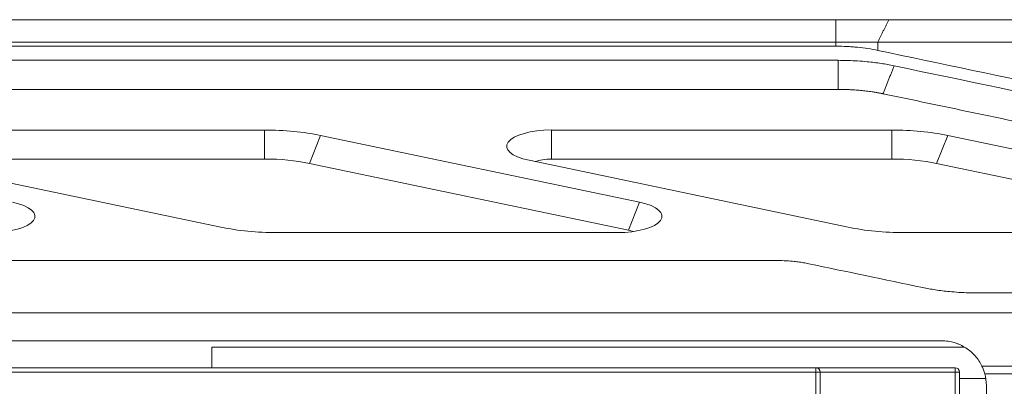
# Model space of a CAD drawing. Header units: millimetres. Extents: x 990 to 1811, y 0 to 562.
# Tile 17 of 256: x 1295.52 to 1317.5, y 231.28 to 239.46. Entities that reach past the tile are written whole.
import ezdxf

# ---------------------------------------------------------------- set-up
doc = ezdxf.new("R2010")
doc.units = ezdxf.units.MM
doc.layers.add('1', color=7, linetype='Continuous', true_color=0xffffff)
doc.layers.add('10', color=7, linetype='Continuous')

msp = doc.modelspace()

# ---------------------------------------------------------------- linework, layer by layer
at = {"layer": '1', "color": 7, "linetype": 'Continuous', "lineweight": 18}
for p, q in [((1254.103, 239.46), (1313.738, 239.46)), ((1314.919, 239.46), (1332.512, 239.46)), ((1313.738, 238.96), (1254.103, 238.96)), ((1313.737, 238.868), (1313.738, 238.96)), ((1314.676, 238.96), (1314.675, 238.776)), ((1332.269, 238.96), (1314.676, 238.96)), ((1293.388, 237), (1300.986, 237)), ((1300.986, 236.353), (1300.986, 237)), ((1307.388, 237), (1307.388, 236.353)), ((1307.388, 237), (1314.986, 237)), ((1314.986, 237), (1314.986, 236.353)), ((1301.986, 236.256), (1302.236, 236.879)), ((1302.236, 236.879), (1309.358, 235.388)), ((1316.236, 236.879), (1315.986, 236.256)), ((1316.236, 236.879), (1323.358, 235.388)), ((1300.01, 234.834), (1292.888, 236.324)), ((1300.986, 236.353), (1293.388, 236.353)), ((1314.01, 234.834), (1306.888, 236.324)), ((1314.986, 236.353), (1307.388, 236.353)), ((1309.108, 234.766), (1301.986, 236.256)), ((1323.108, 234.766), (1315.986, 236.256)), ((1309.108, 234.766), (1309.358, 235.388)), ((1308.858, 234.712), (1301.26, 234.712)), ((1322.858, 234.712), (1315.26, 234.712)), ((1299.804, 232.16), (1316.609, 232.16)), ((1299.805, 231.7), (1299.804, 232.16)), ((1316.498, 231.46), (1317.085, 231.46)), ((1317.098, 221.46), (1317.098, 231.3))]:
    msp.add_line(p, q, dxfattribs=at)
msp.add_arc((1316.098, 231.3), 1, 0, 15.358, dxfattribs=at)
for centre, major_axis, start_param, end_param in [((1300.986, 236.094), (2.5, 0), 1.047198, 1.570796), ((1307.388, 236.638), (1, 0), 1.570796, 4.18879), ((1314.986, 236.094), (2.5, 0), 1.047198, 1.570796), ((1300.986, 235.628), (-2, 0), 4.18879, 4.712389), ((1307.388, 236.172), (-0.5, 0), 4.712389, 5.530676), ((1314.986, 235.628), (-2, 0), 4.18879, 4.712389), ((1294.858, 235.075), (1, 0), 4.712389, 7.330383), ((1308.858, 235.075), (1, 0), 4.712389, 7.330383), ((1301.26, 235.618), (2.5, 0), 4.18879, 4.712389), ((1308.858, 234.609), (-0.5, 0), 3.920323, 4.18879), ((1315.26, 235.618), (2.5, 0), 4.18879, 4.712389)]:
    msp.add_ellipse(centre, major_axis=major_axis, ratio=0.362446, start_param=start_param, end_param=end_param, dxfattribs=at)
for points, degree in [([(1313.738, 239.46), (1314.045, 239.46), (1314.648, 239.46), (1314.919, 239.46)], 2), ([(1313.738, 239.46), (1313.738, 238.96)], 1), ([(1314.919, 239.46), (1314.676, 238.96)], 1), ([(1313.79, 237.906), (1313.79, 238.554)], 1), ([(1314.79, 237.809), (1315.04, 238.432)], 1), ([(1315.04, 238.432), (1321.333, 237.115), (1327.627, 235.798), (1333.921, 234.481)], 3), ([(1313.79, 237.906), (1283.921, 237.906)], 1), ([(1314.79, 237.809), (1314.562, 237.857), (1314.053, 237.906), (1313.79, 237.906)], 2), ([(1333.671, 233.858), (1314.79, 237.809)], 1), ([(1312.385, 234.091), (1302.897, 234.091), (1293.409, 234.091), (1283.921, 234.091)], 3), ([(1315.671, 233.487), (1314.825, 233.664), (1313.98, 233.841), (1313.135, 234.018)], 3), ([(1316.999, 231.734), (1318.321, 231.734), (1319.643, 231.734), (1320.964, 231.734)], 3), ([(1320.901, 231.565), (1319.622, 231.565), (1318.342, 231.565), (1317.063, 231.565)], 3)]:
    msp.add_open_spline(points, degree=degree, dxfattribs=at)
for points, knots in [([(1314.676, 238.96), (1314.618, 238.96), (1314.501, 238.961), (1314.316, 238.961), (1314.127, 238.961), (1313.933, 238.961), (1313.803, 238.96), (1313.738, 238.96)], [0, 0, 0, 0, 0.200004, 0.400002, 0.599998, 0.799996, 1, 1, 1, 1]), ([(1313.737, 238.868), (1313.414, 238.868), (1303.475, 238.868), (1293.536, 238.868), (1283.921, 238.868)], [0, 0, 0, 0, 0.032538, 1, 1, 1, 1]), ([(1314.675, 238.776), (1314.603, 238.791), (1314.457, 238.818), (1314.303, 238.837), (1314.185, 238.849), (1314.145, 238.852), (1314.085, 238.856), (1314.064, 238.858), (1314.024, 238.86), (1314.003, 238.861), (1313.902, 238.866), (1313.82, 238.868), (1313.737, 238.868)], [0, 0, 0, 0, 0.25, 0.5, 0.5, 0.625, 0.625, 0.6875, 0.6875, 0.75, 0.75, 1, 1, 1, 1]), ([(1314.675, 238.776), (1317.505, 238.182), (1320.335, 237.588), (1326.178, 236.36), (1329.192, 235.727), (1332.206, 235.095)], [0, 0, 0, 0, 0.484268, 0.484268, 1, 1, 1, 1]), ([(1283.921, 238.554), (1293.655, 238.554), (1303.611, 238.554), (1313.567, 238.554), (1313.79, 238.554)], [0, 0, 0, 0, 0.977671, 1, 1, 1, 1]), ([(1313.79, 238.554), (1313.863, 238.553), (1314.008, 238.552), (1314.225, 238.541), (1314.474, 238.521), (1314.751, 238.488), (1314.943, 238.451), (1315.04, 238.432)], [0, 0, 0, 0, 0.167394, 0.33405, 0.501364, 0.751019, 1, 1, 1, 1]), ([(1313.135, 234.018), (1313.096, 234.026), (1313.02, 234.041), (1312.899, 234.059), (1312.753, 234.075), (1312.581, 234.088), (1312.45, 234.09), (1312.385, 234.091)], [0, 0, 0, 0, 0.166205, 0.332048, 0.498835, 0.74938, 1, 1, 1, 1]), ([(1316.921, 233.366), (1316.848, 233.367), (1316.702, 233.368), (1316.485, 233.379), (1316.236, 233.399), (1315.959, 233.432), (1315.767, 233.469), (1315.671, 233.487)], [0, 0, 0, 0, 0.167257, 0.333983, 0.501364, 0.750862, 1, 1, 1, 1]), ([(1333.421, 233.366), (1328.609, 233.366), (1323.109, 233.366), (1317.609, 233.366), (1316.921, 233.366)], [0, 0, 0, 0, 0.874876, 1, 1, 1, 1]), ([(1283.921, 232.921), (1297.529, 232.921), (1311.138, 232.921), (1331.552, 232.921), (1341.758, 232.921), (1351.965, 232.921), (1357.068, 232.921), (1358.769, 232.921), (1361.321, 232.921), (1362.172, 232.921), (1363.235, 232.921), (1363.447, 232.921), (1363.766, 232.921), (1363.873, 232.921), (1364.032, 232.921), (1364.085, 232.921), (1364.165, 232.921), (1364.192, 232.921), (1364.225, 232.921), (1364.231, 232.921), (1364.245, 232.922), (1364.258, 232.922), (1364.271, 232.922), (1364.285, 232.923), (1364.291, 232.924), (1364.311, 232.925), (1364.324, 232.925), (1364.351, 232.926), (1364.364, 232.927), (1364.404, 232.928), (1364.431, 232.929), (1364.511, 232.931), (1364.564, 232.932), (1364.723, 232.934), (1364.829, 232.934), (1365.148, 232.929), (1365.361, 232.92), (1365.573, 232.908)], [0, 0, 0, 0, 0.5, 0.5, 0.75, 0.875, 0.875, 0.9375, 0.9375, 0.96875, 0.96875, 0.976563, 0.976563, 0.980469, 0.980469, 0.982422, 0.982422, 0.983398, 0.983398, 0.983643, 0.983643, 0.983887, 0.984131, 0.984131, 0.984375, 0.984375, 0.984863, 0.984863, 0.985352, 0.985352, 0.986328, 0.986328, 0.988281, 0.988281, 0.992188, 0.992188, 1, 1, 1, 1]), ([(1316.098, 232.3), (1314.765, 232.3), (1313.432, 232.3), (1306.765, 232.3), (1301.432, 232.3), (1293.728, 232.3), (1291.358, 232.3), (1288.988, 232.3)], [0, 0, 0, 0, 0.147547, 0.147547, 0.737735, 0.737735, 1, 1, 1, 1]), ([(1316.999, 231.734), (1316.979, 231.776), (1316.956, 231.816), (1316.905, 231.892), (1316.878, 231.928), (1316.833, 231.979), (1316.817, 231.996), (1316.784, 232.028), (1316.767, 232.043), (1316.715, 232.088), (1316.679, 232.115), (1316.602, 232.165), (1316.561, 232.187), (1316.497, 232.217), (1316.475, 232.226), (1316.431, 232.243), (1316.409, 232.251), (1316.34, 232.271), (1316.294, 232.282), (1316.221, 232.293), (1316.197, 232.295), (1316.148, 232.299), (1316.123, 232.3), (1316.098, 232.3)], [0, 0, 0, 0, 0.125, 0.125, 0.25, 0.25, 0.3125, 0.3125, 0.375, 0.375, 0.5, 0.5, 0.625, 0.625, 0.6875, 0.6875, 0.75, 0.75, 0.875, 0.875, 0.9375, 0.9375, 1, 1, 1, 1]), ([(1317.063, 231.565), (1317.054, 231.595), (1317.045, 231.624), (1317.024, 231.68), (1317.012, 231.707), (1316.999, 231.734)], [0, 0, 0, 0, 0.5, 0.5, 1, 1, 1, 1])]:
    msp.add_open_spline(points, degree=3, knots=knots, dxfattribs=at)
at = {"layer": '10', "color": 7, "linetype": 'Continuous', "lineweight": 18}
for p, q in [((1291.775, 231.7), (1313.288, 231.7)), ((1313.288, 231.7), (1316.398, 231.7)), ((1313.288, 231.7), (1313.288, 231.6)), ((1316.398, 231.7), (1316.398, 231.6)), ((1313.288, 231.6), (1291.775, 231.6)), ((1313.288, 228.87), (1313.288, 231.6)), ((1313.388, 231.6), (1313.288, 231.6)), ((1316.398, 231.6), (1313.388, 231.6)), ((1313.388, 231.6), (1313.388, 228.97)), ((1316.398, 228.97), (1316.398, 231.6)), ((1316.398, 231.6), (1316.498, 231.6)), ((1316.498, 231.6), (1316.498, 228.87))]:
    msp.add_line(p, q, dxfattribs=at)
for centre in [(1313.288, 231.6), (1316.398, 231.6)]:
    msp.add_arc(centre, 0.1, 0, 90, dxfattribs=at)

doc.saveas('drawing.dxf')
